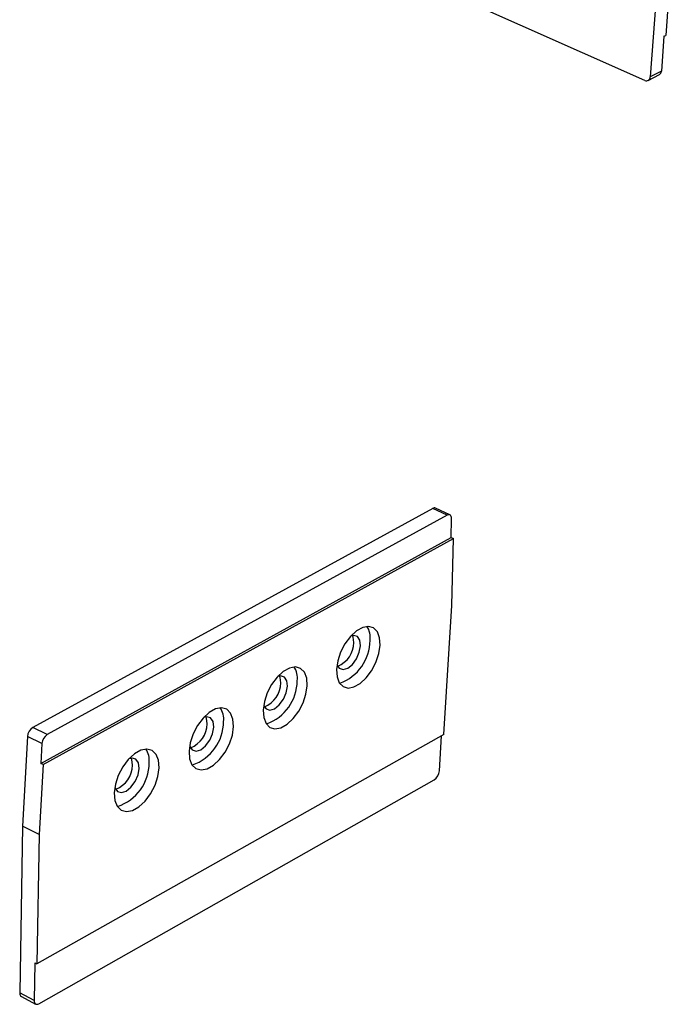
# Model space of a CAD drawing. Extents: x 0 to 280, y 0 to 222.
# Tile 15 of 23: x 239 to 280, y 104 to 165. Entities that reach past the tile are written whole.
import ezdxf

# ---------------------------------------------------------------- set-up
doc = ezdxf.new("R2010")
doc.units = 0
doc.layers.get('0').update_dxf_attribs({"linetype": 'CONTINUOUS'})

msp = doc.modelspace()

# ---------------------------------------------------------------- linework, layer by layer
at = {"color": 7, "linetype": 'CONTINUOUS'}
for p, q in [((277.793, 161.533), (241.15, 177.801)), ((279.553, 170.597), (279.082, 164.313)), ((278.753, 170.184), (278.126, 161.746)), ((278.976, 164.258), (279.082, 164.313)), ((278.976, 164.258), (278.816, 162.108)), ((278.004, 161.53), (278.693, 161.893)), ((278.816, 162.108), (278.126, 161.746)), ((264.686, 135.088), (239.979, 121.556)), ((265.578, 134.664), (264.686, 135.088)), ((265.754, 134.683), (264.862, 135.107)), ((265.578, 134.664), (240.873, 121.108)), ((265.83, 133.287), (265.856, 134.451)), ((240.478, 119.332), (265.83, 133.287)), ((265.83, 133.287), (265.967, 133.221)), ((240.616, 119.263), (265.967, 133.221)), ((265.872, 129.093), (265.967, 133.221)), ((265.377, 121.11), (265.872, 129.093)), ((240.873, 121.108), (239.979, 121.556)), ((265.377, 121.11), (240.234, 106.935)), ((239.653, 121.001), (239.341, 115.456)), ((240.548, 120.553), (239.653, 121.001)), ((240.548, 120.553), (240.478, 119.332)), ((265.098, 118.86), (265.232, 121.028)), ((240.616, 119.263), (240.369, 114.935)), ((240.616, 119.263), (240.478, 119.332)), ((240.357, 104.481), (264.785, 118.319)), ((239.341, 115.456), (239.175, 105.143)), ((240.369, 114.935), (239.341, 115.456)), ((240.369, 114.935), (240.234, 106.935)), ((240.097, 107.006), (240.059, 104.686)), ((240.097, 107.006), (240.234, 106.935)), ((240.059, 104.686), (239.175, 105.143)), ((239.275, 104.917), (240.158, 104.46))]:
    msp.add_line(p, q, dxfattribs=at)
for points in [[(265.856, 134.451), (265.853, 134.521), (265.838, 134.582), (265.813, 134.632), (265.779, 134.668), (265.737, 134.69), (265.688, 134.697), (265.634, 134.688), (265.578, 134.664)], [(261.441, 126.633), (261.409, 127.095), (261.27, 127.459), (261.036, 127.696), (260.726, 127.787), (260.363, 127.723), (259.979, 127.511), (259.604, 127.166), (259.268, 126.717), (258.999, 126.201), (258.819, 125.659), (258.743, 125.135), (258.776, 124.673), (258.916, 124.31), (259.152, 124.074), (259.463, 123.986), (259.825, 124.051), (260.208, 124.265), (260.582, 124.609), (260.917, 125.057), (261.184, 125.571), (261.364, 126.111), (261.441, 126.633)], [(260.227, 126.6), (260.187, 126.94), (260.039, 127.165), (259.805, 127.241), (259.633, 127.207)], [(259.817, 126.799), (259.777, 127.138), (259.736, 127.234)], [(258.79, 125.375), (258.918, 125.205), (259.152, 125.13), (259.435, 125.215), (259.725, 125.448), (259.977, 125.793), (260.154, 126.197), (260.227, 126.6)], [(256.936, 124.132), (256.902, 124.595), (256.76, 124.96), (256.523, 125.197), (256.208, 125.287), (255.842, 125.222), (255.453, 125.007), (255.075, 124.66), (254.737, 124.208), (254.466, 123.689), (254.286, 123.145), (254.211, 122.619), (254.246, 122.156), (254.389, 121.792), (254.628, 121.557), (254.943, 121.469), (255.31, 121.536), (255.697, 121.752), (256.074, 122.099), (256.411, 122.549), (256.68, 123.066), (256.86, 123.608), (256.936, 124.132)], [(255.716, 124.099), (255.674, 124.439), (255.523, 124.664), (255.286, 124.74), (255.107, 124.703)], [(255.305, 124.3), (255.263, 124.64), (255.222, 124.734)], [(254.259, 122.881), (254.396, 122.694), (254.633, 122.62), (254.919, 122.706), (255.212, 122.941), (255.466, 123.288), (255.643, 123.694), (255.716, 124.099)], [(252.385, 121.606), (252.349, 122.07), (252.205, 122.436), (251.963, 122.673), (251.645, 122.761), (251.274, 122.695), (250.882, 122.478), (250.5, 122.128), (250.159, 121.674), (249.888, 121.152), (249.708, 120.605), (249.633, 120.078), (249.67, 119.613), (249.816, 119.249), (250.059, 119.014), (250.378, 118.927), (250.749, 118.996), (251.14, 119.213), (251.52, 119.563), (251.86, 120.016), (252.13, 120.536), (252.31, 121.08), (252.385, 121.606)], [(251.159, 121.572), (251.115, 121.914), (250.962, 122.139), (250.722, 122.213), (250.536, 122.175)], [(250.748, 121.775), (250.705, 122.117), (250.663, 122.21)], [(249.681, 120.364), (249.828, 120.158), (250.068, 120.084), (250.358, 120.173), (250.653, 120.409), (250.909, 120.758), (251.086, 121.166), (251.159, 121.572)], [(247.789, 119.054), (247.751, 119.52), (247.603, 119.886), (247.358, 120.123), (247.035, 120.21), (246.661, 120.142), (246.264, 119.923), (245.879, 119.571), (245.536, 119.114), (245.263, 118.589), (245.082, 118.04), (245.009, 117.511), (245.048, 117.045), (245.197, 116.68), (245.443, 116.445), (245.767, 116.359), (246.142, 116.429), (246.537, 116.65), (246.921, 117.002), (247.263, 117.457), (247.534, 117.98), (247.715, 118.527), (247.789, 119.054)], [(246.556, 119.02), (246.51, 119.363), (246.354, 119.588), (246.111, 119.662), (245.919, 119.62)], [(246.145, 119.225), (246.1, 119.568), (246.058, 119.66)], [(245.057, 117.823), (245.057, 117.821), (245.214, 117.597), (245.457, 117.524), (245.75, 117.613), (246.048, 117.852), (246.306, 118.203), (246.484, 118.613), (246.556, 119.02)], [(240.059, 104.686), (240.063, 104.616), (240.079, 104.554), (240.106, 104.505), (240.143, 104.469), (240.188, 104.449), (240.241, 104.444), (240.298, 104.455), (240.357, 104.481)]]:
    msp.add_lwpolyline(points, dxfattribs=at)
for centre, radius, start, end in [((278.567, 162.107), 0.248, 300.51147, 0.3781), ((277.898, 161.736), 0.228, 242.45801, 2.49699), ((264.792, 134.931), 0.19, 68.18234, 124.04208), ((259.529, 127.091), 1.306, 352.98761, 32.94169), ((258.22, 126.818), 1.597, 292.01827, 359.3267), ((257.968, 126.97), 2.857, 290.29057, 359.22271), ((255.026, 124.589), 1.303, 353.1672, 33.29875), ((253.706, 124.316), 1.599, 291.59652, 359.42743), ((253.462, 124.466), 2.858, 289.69225, 359.35181), ((250.478, 122.061), 1.299, 353.34988, 33.65965), ((249.147, 121.788), 1.602, 291.17327, 359.52735), ((248.911, 121.936), 2.858, 289.09114, 359.48004), ((240.373, 120.952), 0.721, 123.10793, 176.11298), ((241.269, 120.503), 0.723, 123.15574, 176.07791), ((245.884, 119.508), 1.296, 353.53628, 34.02371), ((244.313, 119.382), 2.859, 288.4873, 359.60735), ((244.541, 119.236), 1.604, 290.73917, 359.62796), ((264.383, 118.912), 0.717, 304.18775, 355.8206), ((239.4, 105.107), 0.228, 170.98129, 236.75024)]:
    msp.add_arc(centre, radius, start, end, dxfattribs=at)

doc.saveas('drawing.dxf')
